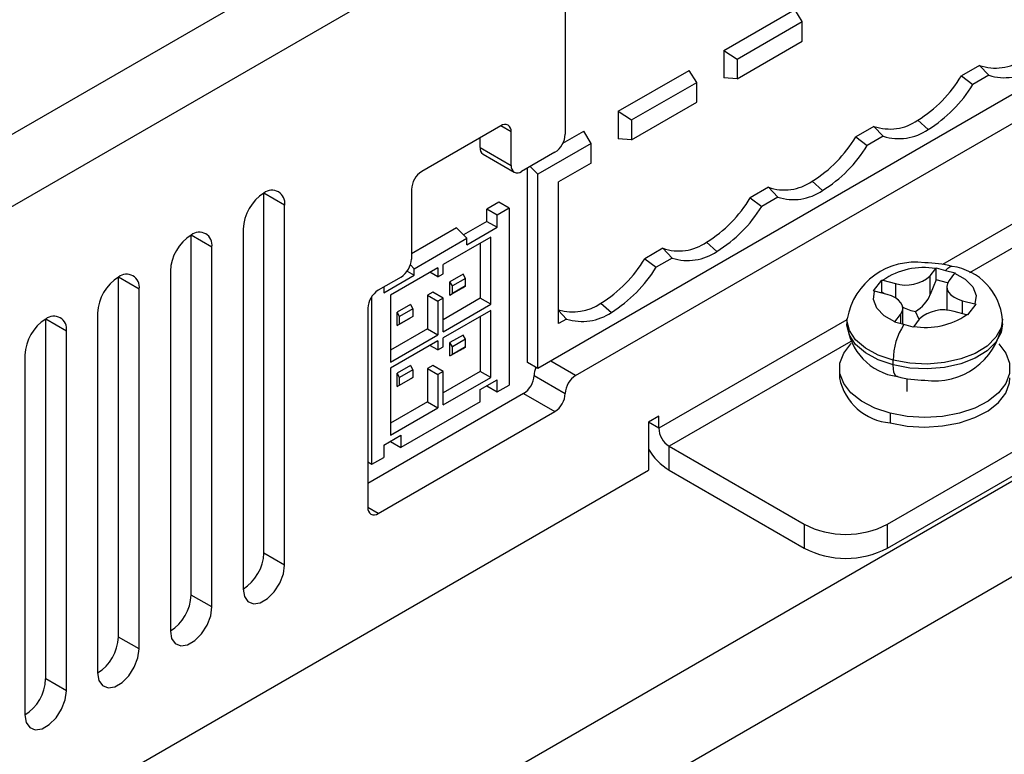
# Model space of a CAD drawing. Header units: millimetres. Extents: x 0 to 559, y 0 to 432.
# Tile 26 of 37: x 461 to 494, y 262 to 287. Entities that reach past the tile are written whole.
import ezdxf

# ---------------------------------------------------------------- set-up
doc = ezdxf.new("R2010")
doc.units = ezdxf.units.MM
doc.header["$LTSCALE"] = 2

msp = doc.modelspace()

# ---------------------------------------------------------------- linework, layer by layer
for p, q in [((519.852, 317.191), (455.152, 279.84)), ((455.93, 277.84), (520.913, 315.354)), ((508.765, 292.5), (478.614, 275.094)), ((479.901, 274.857), (509.458, 291.92)), ((479.547, 287.309), (479.547, 283.063)), ((484.944, 285.919), (487.359, 287.313)), ((487.612, 286.902), (487.359, 287.313)), ((485.399, 285.625), (487.612, 286.902)), ((487.612, 286.229), (487.612, 286.902)), ((485.399, 284.951), (487.612, 286.229)), ((484.944, 285.919), (484.944, 284.988)), ((484.944, 285.919), (485.399, 285.625)), ((485.399, 285.625), (485.399, 284.951)), ((481.352, 283.846), (483.767, 285.239)), ((484.02, 284.829), (483.767, 285.239)), ((493.644, 285.407), (493.027, 285.051)), ((493.644, 285.407), (493.962, 285.073)), ((481.806, 283.551), (484.02, 284.829)), ((484.02, 284.155), (484.02, 284.829)), ((485.399, 284.951), (484.944, 284.988)), ((493.027, 285.051), (493.416, 284.758)), ((493.962, 285.073), (493.416, 284.758)), ((481.806, 282.877), (484.02, 284.155)), ((481.352, 283.846), (481.352, 282.914)), ((481.352, 283.846), (481.806, 283.551)), ((481.806, 283.551), (481.806, 282.877)), ((491.54, 283.539), (491.893, 283.225)), ((477.355, 283.349), (474.668, 281.798)), ((477.709, 283.145), (477.355, 283.349)), ((477.709, 282.002), (477.709, 283.145)), ((479.466, 282.757), (480.175, 283.166)), ((480.428, 282.755), (480.175, 283.166)), ((490.052, 283.333), (489.435, 282.977)), ((490.052, 283.333), (490.37, 282.999)), ((476.648, 282.614), (476.648, 282.941)), ((480.428, 282.755), (478.614, 281.708)), ((480.428, 282.081), (480.428, 282.755)), ((481.806, 282.877), (481.352, 282.914)), ((489.435, 282.977), (489.824, 282.684)), ((490.37, 282.999), (489.824, 282.684)), ((476.648, 282.614), (477.709, 282.002)), ((479.194, 282.451), (478.062, 281.798)), ((476.752, 282.385), (477.812, 281.773)), ((480.428, 282.081), (479.321, 281.442)), ((478.26, 275.298), (478.26, 281.912)), ((478.354, 281.967), (478.614, 281.708)), ((478.614, 275.094), (478.614, 281.708)), ((479.321, 276.621), (479.321, 281.442)), ((487.948, 281.465), (488.301, 281.152)), ((474.315, 281.186), (474.315, 278.818)), ((486.46, 281.26), (485.843, 280.904)), ((486.46, 281.26), (486.778, 280.926)), ((470.001, 280.655), (469.294, 281.064)), ((469.294, 268.816), (469.294, 281.064)), ((477.286, 280.75), (476.882, 280.517)), ((477.639, 280.546), (477.286, 280.75)), ((485.843, 280.904), (486.232, 280.611)), ((486.778, 280.926), (486.232, 280.611)), ((470.001, 268.407), (470.001, 280.655)), ((476.882, 280.102), (476.882, 280.517)), ((477.235, 280.313), (476.882, 280.517)), ((477.639, 280.546), (477.235, 280.313)), ((477.639, 280.546), (477.639, 274.531)), ((495.457, 280.408), (492.386, 278.635)), ((476.882, 280.102), (476.087, 279.643)), ((476.882, 280.102), (477.235, 279.898)), ((477.235, 279.898), (477.235, 280.313)), ((468.587, 279.839), (468.587, 267.591)), ((475.849, 279.88), (474.315, 278.994)), ((475.849, 279.88), (476.203, 279.527)), ((476.203, 279.302), (477.235, 279.898)), ((495.811, 279.796), (493.306, 278.35)), ((467.526, 279.227), (466.819, 279.635)), ((466.819, 267.387), (466.819, 279.635)), ((474.067, 259.324), (509.069, 279.53)), ((474.407, 278.491), (476.203, 279.527)), ((477.011, 279.561), (475.394, 278.628)), ((476.203, 279.302), (476.203, 279.527)), ((477.011, 277.28), (477.011, 279.561)), ((467.526, 266.979), (467.526, 279.227)), ((476.657, 279.357), (476.657, 277.484)), ((482.868, 279.186), (482.251, 278.83)), ((482.868, 279.186), (483.186, 278.852)), ((484.356, 279.392), (484.709, 279.078)), ((482.251, 278.83), (482.64, 278.537)), ((483.186, 278.852), (482.64, 278.537)), ((466.112, 278.41), (466.112, 266.162)), ((475.215, 278.524), (473.598, 277.591)), ((474.168, 278.403), (474.407, 278.265)), ((474.407, 278.491), (474.279, 278.618)), ((474.407, 278.265), (474.407, 278.491)), ((475.215, 278.524), (475.215, 278.213)), ((475.394, 278.317), (475.394, 278.628)), ((491.967, 278.252), (492.156, 278.497)), ((492.156, 278.497), (492.17, 278.515)), ((492.17, 278.515), (492.49, 278.434)), ((492.17, 278.107), (492.17, 278.515)), ((492.49, 278.434), (492.81, 278.351)), ((465.052, 277.798), (464.344, 278.206)), ((464.344, 265.958), (464.344, 278.206)), ((473.961, 278.206), (473.183, 277.756)), ((473.374, 277.669), (474.407, 278.265)), ((475.215, 278.213), (474.945, 278.369)), ((475.215, 278.213), (475.394, 278.317)), ((476.074, 278.307), (475.625, 278.048)), ((476.158, 278.161), (475.709, 277.902)), ((476.158, 278.161), (476.074, 278.307)), ((476.158, 277.902), (476.158, 278.161)), ((490.039, 277.735), (490.323, 278.104)), ((490.323, 278.104), (490.355, 278.097)), ((490.323, 277.697), (490.323, 278.104)), ((490.355, 278.097), (490.78, 277.988)), ((491.967, 277.61), (491.967, 278.252)), ((492.17, 278.107), (491.967, 277.61)), ((492.559, 278.008), (492.17, 278.107)), ((492.796, 278.333), (492.607, 278.088)), ((492.81, 278.351), (492.796, 278.333)), ((465.052, 265.55), (465.052, 277.798)), ((473.374, 277.866), (473.374, 277.669)), ((475.625, 277.594), (475.625, 278.048)), ((475.709, 277.902), (475.625, 278.048)), ((475.625, 277.594), (476.074, 277.853)), ((475.709, 277.643), (475.709, 277.902)), ((476.158, 277.902), (475.709, 277.643)), ((476.074, 277.853), (476.158, 277.902)), ((490.071, 277.727), (490.039, 277.735)), ((490.496, 277.618), (490.071, 277.727)), ((490.78, 277.988), (490.78, 277.503)), ((492.53, 277.877), (492.53, 277.073)), ((472.97, 271.836), (472.97, 277.55)), ((473.598, 277.591), (473.598, 275.31)), ((475.041, 277.691), (474.861, 277.588)), ((474.861, 277.588), (474.861, 276.447)), ((474.861, 277.588), (475.215, 277.383)), ((475.394, 277.487), (475.041, 277.691)), ((475.394, 277.487), (475.215, 277.383)), ((475.394, 276.346), (475.394, 277.487)), ((476.657, 277.484), (475.394, 276.755)), ((475.625, 277.594), (475.709, 277.643)), ((477.011, 277.28), (476.657, 277.484)), ((490.323, 277.697), (490.301, 277.668)), ((490.389, 277.646), (490.323, 277.697)), ((493.065, 277.402), (493.489, 277.293)), ((493.065, 276.96), (493.065, 277.402)), ((472.83, 277.144), (472.83, 270.367)), ((474.277, 277.27), (473.828, 277.011)), ((474.362, 277.124), (473.913, 276.865)), ((474.277, 277.27), (474.362, 277.124)), ((474.362, 277.124), (474.362, 276.865)), ((475.215, 277.383), (475.215, 276.243)), ((475.394, 276.346), (477.011, 277.28)), ((477.011, 277.072), (475.394, 276.139)), ((477.011, 274.791), (477.011, 277.072)), ((479.321, 277.065), (479.594, 276.778)), ((480.763, 277.318), (481.117, 277.004)), ((491.031, 276.597), (491.031, 277.143)), ((493.522, 277.285), (493.238, 276.915)), ((493.489, 277.293), (493.522, 277.285)), ((462.577, 276.369), (461.87, 276.778)), ((461.87, 264.529), (461.87, 276.778)), ((463.637, 276.982), (463.637, 264.734)), ((473.828, 276.557), (473.828, 277.011)), ((473.913, 276.865), (473.828, 277.011)), ((473.828, 276.557), (474.277, 276.816)), ((473.913, 276.606), (473.913, 276.865)), ((474.362, 276.865), (473.913, 276.606)), ((474.362, 276.865), (474.277, 276.816)), ((476.657, 276.868), (476.657, 274.995)), ((479.594, 276.778), (479.321, 276.621)), ((489.13, 276.756), (482.729, 273.06)), ((489.13, 276.775), (489.13, 276.612)), ((490.765, 276.688), (490.953, 276.933)), ((490.953, 276.933), (490.953, 276.617)), ((491.593, 276.769), (491.404, 276.524)), ((491.585, 276.758), (491.468, 277.039)), ((493.205, 276.924), (492.781, 277.033)), ((493.238, 276.915), (493.205, 276.924)), ((494.43, 276.612), (494.43, 276.775)), ((474.861, 276.447), (473.598, 275.718)), ((473.828, 276.557), (473.913, 276.606)), ((474.861, 276.447), (475.215, 276.243)), ((490.75, 276.668), (490.765, 276.688)), ((491.07, 276.587), (490.75, 276.668)), ((491.39, 276.504), (491.07, 276.587)), ((491.404, 276.524), (491.39, 276.504)), ((462.577, 264.121), (462.577, 276.369)), ((473.598, 275.31), (475.215, 276.243)), ((509.069, 276.264), (474.067, 256.058)), ((475.394, 275.828), (475.394, 276.139)), ((476.074, 276.233), (475.625, 275.974)), ((476.158, 276.087), (475.709, 275.828)), ((476.158, 276.087), (476.074, 276.233)), ((476.158, 275.828), (476.158, 276.087)), ((475.215, 276.035), (473.598, 275.102)), ((475.215, 275.724), (474.945, 275.88)), ((475.215, 276.035), (475.215, 275.724)), ((475.215, 275.724), (475.394, 275.828)), ((475.625, 275.52), (475.625, 275.974)), ((475.709, 275.828), (475.625, 275.974)), ((475.625, 275.52), (476.074, 275.779)), ((475.709, 275.569), (475.709, 275.828)), ((476.158, 275.828), (475.709, 275.569)), ((476.074, 275.779), (476.158, 275.828)), ((489.264, 276.017), (483.083, 272.448)), ((461.162, 275.553), (461.162, 263.305)), ((475.625, 275.52), (475.709, 275.569)), ((490.507, 269.795), (500.407, 275.51)), ((473.598, 275.102), (473.598, 272.821)), ((474.277, 275.196), (473.828, 274.937)), ((474.362, 275.05), (473.913, 274.791)), ((474.277, 275.196), (474.362, 275.05)), ((474.362, 275.05), (474.362, 274.791)), ((475.041, 275.202), (474.861, 275.099)), ((474.861, 275.099), (474.861, 273.958)), ((474.861, 275.099), (475.215, 274.895)), ((475.394, 274.998), (475.041, 275.202)), ((478.614, 275.094), (478.26, 275.298)), ((479.901, 274.857), (479.052, 275.347)), ((488.88, 275.101), (488.88, 274.775)), ((490.705, 275.214), (490.705, 275.377)), ((473.828, 274.483), (473.828, 274.937)), ((473.913, 274.791), (473.828, 274.937)), ((473.828, 274.483), (474.277, 274.742)), ((473.913, 274.532), (473.913, 274.791)), ((473.913, 274.532), (474.362, 274.791)), ((474.362, 274.791), (474.277, 274.742)), ((475.394, 274.998), (475.215, 274.895)), ((475.215, 274.895), (475.215, 273.754)), ((475.394, 273.858), (475.394, 274.998)), ((476.657, 274.995), (475.394, 274.266)), ((475.394, 273.858), (477.011, 274.791)), ((476.652, 274.376), (477.235, 274.713)), ((477.011, 274.791), (476.657, 274.995)), ((477.235, 274.298), (477.235, 274.713)), ((478.487, 274.857), (479.547, 274.245)), ((491.172, 274.753), (491.172, 274.31)), ((473.828, 274.483), (473.913, 274.532)), ((476.652, 273.961), (476.652, 274.376)), ((476.882, 274.502), (476.882, 274.509)), ((476.882, 274.502), (477.235, 274.298)), ((477.235, 274.298), (477.639, 274.531)), ((490.507, 268.978), (500.407, 274.693)), ((478.133, 274.245), (472.83, 271.183)), ((478.133, 274.245), (479.194, 273.632)), ((474.861, 273.958), (473.598, 273.229)), ((473.598, 272.821), (475.215, 273.754)), ((476.652, 273.961), (473.958, 272.406)), ((474.861, 273.958), (475.215, 273.754)), ((473.183, 270.163), (479.194, 273.632)), ((482.729, 273.469), (482.376, 273.265)), ((482.729, 273.06), (482.729, 273.469)), ((490.604, 273.571), (490.604, 273.245)), ((482.376, 273.265), (482.376, 271.632)), ((482.729, 273.06), (482.376, 273.265)), ((473.374, 272.484), (473.958, 272.821)), ((473.958, 272.821), (473.958, 272.406)), ((473.374, 272.484), (473.374, 272.069)), ((473.604, 272.617), (473.604, 272.61)), ((473.604, 272.61), (473.958, 272.406)), ((483.083, 272.448), (487.679, 269.795)), ((483.083, 271.632), (483.083, 272.448)), ((472.97, 271.836), (473.374, 272.069)), ((472.83, 271.916), (472.97, 271.836)), ((455.93, 256.365), (482.376, 271.632)), ((483.083, 271.632), (487.679, 268.978)), ((473.183, 270.163), (472.83, 270.367)), ((487.679, 269.795), (487.679, 268.978)), ((490.507, 268.978), (490.507, 269.795)), ((470.001, 268.407), (469.294, 268.816)), ((467.526, 266.979), (466.819, 267.387)), ((465.052, 265.55), (464.344, 265.958)), ((462.577, 264.121), (461.87, 264.529))]:
    msp.add_line(p, q)
at = {"flags": 128}
for points in [[(492.49, 278.434), (492.561, 278.512), (492.63, 278.559), (492.693, 278.574), (492.713, 278.571)], [(492.607, 278.088), (492.552, 277.991), (492.53, 277.89), (492.543, 277.789), (492.59, 277.69), (492.669, 277.599), (492.778, 277.519), (492.911, 277.452), (493.065, 277.402)], [(492.796, 278.333), (493.156, 278.134), (493.413, 277.873), (493.526, 277.58), (493.489, 277.293)], [(490.765, 276.688), (490.404, 276.886), (490.147, 277.147), (490.034, 277.44), (490.071, 277.727)], [(490.953, 276.933), (491.009, 277.029), (491.03, 277.13), (491.017, 277.232), (490.97, 277.33), (490.891, 277.421), (490.783, 277.502), (490.649, 277.568), (490.496, 277.618)], [(490.705, 275.377), (490.193, 275.55), (489.761, 275.785), (489.429, 276.069), (489.216, 276.389), (489.131, 276.728), (489.13, 276.782)], [(494.43, 276.769), (494.381, 276.481), (494.202, 276.155), (493.902, 275.859), (493.496, 275.61), (493.003, 275.418), (492.45, 275.295), (491.862, 275.246), (491.271, 275.274), (490.705, 275.377)], [(490.705, 275.214), (490.193, 275.387), (489.761, 275.622), (489.429, 275.906), (489.216, 276.226), (489.131, 276.565), (489.13, 276.612)], [(494.43, 276.612), (494.381, 276.318), (494.202, 275.991), (493.902, 275.696), (493.496, 275.446), (493.003, 275.255), (492.45, 275.132), (491.862, 275.083), (491.271, 275.111), (490.705, 275.214)], [(490.604, 273.571), (490.078, 273.746), (489.627, 273.98), (489.27, 274.263), (489.023, 274.582), (488.896, 274.925), (488.896, 275.275), (489.021, 275.617), (489.267, 275.937), (489.275, 275.945)], [(494.3, 275.93), (494.537, 275.621), (494.664, 275.278), (494.665, 274.928), (494.539, 274.586), (494.293, 274.266), (493.937, 273.983), (493.487, 273.748), (492.963, 273.573), (492.386, 273.464), (491.783, 273.427), (491.18, 273.464), (490.604, 273.571)], [(490.848, 274.817), (490.812, 274.833), (490.767, 274.886), (490.733, 274.969), (490.712, 275.08), (490.705, 275.214)], [(490.604, 273.245), (491.18, 273.137), (491.783, 273.101), (492.386, 273.138), (492.963, 273.246), (493.487, 273.422), (493.937, 273.656), (494.293, 273.939), (494.539, 274.259), (494.665, 274.602), (494.68, 274.775)], [(468.587, 267.591), (468.63, 267.336), (468.752, 267.162), (468.941, 267.088), (469.171, 267.124), (469.417, 267.266), (469.648, 267.496), (469.836, 267.787), (469.959, 268.103), (470.001, 268.407)], [(466.112, 266.162), (466.155, 265.908), (466.278, 265.733), (466.466, 265.659), (466.696, 265.695), (466.942, 265.837), (467.173, 266.067), (467.361, 266.358), (467.484, 266.675), (467.526, 266.979)], [(463.637, 264.734), (463.68, 264.479), (463.803, 264.304), (463.991, 264.231), (464.222, 264.267), (464.467, 264.409), (464.698, 264.639), (464.886, 264.93), (465.009, 265.246), (465.052, 265.55)], [(461.162, 263.305), (461.205, 263.05), (461.328, 262.875), (461.516, 262.802), (461.747, 262.838), (461.992, 262.98), (462.223, 263.21), (462.411, 263.501), (462.534, 263.817), (462.577, 264.121)]]:
    msp.add_lwpolyline(points, dxfattribs=at)
for centre, radius, start, end in [((494.186, 286.974), 1.658, 250.9394, 304.7925), ((494.493, 286.738), 1.748, 252.3046, 304.5797), ((489.181, 287.347), 4.479, 301.7709, 329.1622), ((489.452, 287.175), 4.643, 301.721, 328.6307), ((490.594, 284.901), 1.658, 250.9394, 304.7925), ((477.493, 283.18), 0.218, 350.786, 129.2033), ((490.901, 284.664), 1.748, 252.3046, 304.5797), ((478.78, 283.098), 0.768, 302.6055, 357.3945), ((485.589, 285.273), 4.479, 301.7709, 329.1622), ((476.893, 282.587), 0.246, 173.7012, 234.9867), ((485.86, 285.101), 4.643, 301.721, 328.6307), ((475.082, 281.151), 0.768, 122.6055, 177.3945), ((477.924, 281.967), 0.218, 170.786, 309.2033), ((487.002, 282.827), 1.658, 250.9394, 304.7925), ((469.57, 280.725), 0.437, 350.786, 129.2033), ((487.309, 282.591), 1.748, 252.3046, 304.5797), ((470.122, 279.769), 1.537, 122.6055, 177.3945), ((481.997, 283.2), 4.479, 301.7709, 329.1622), ((482.268, 283.028), 4.643, 301.721, 328.6307), ((467.095, 279.297), 0.437, 350.786, 129.2033), ((467.647, 278.341), 1.537, 122.6055, 177.3945), ((483.409, 280.753), 1.658, 250.9394, 304.7925), ((483.717, 280.517), 1.748, 252.3046, 304.5797), ((473.547, 278.853), 0.768, 302.6055, 357.3945), ((478.405, 281.126), 4.479, 301.7709, 329.1622), ((478.676, 280.954), 4.643, 301.721, 328.6307), ((491.443, 276.369), 2.341, 81.7185, 169.7248), ((491.756, 276.045), 2.485, 80.7414, 124.3294), ((491.826, 275.316), 3.37, 74.7644, 90.7847), ((492.444, 276.603), 1.983, 4.6719, 82.2497), ((465.173, 276.912), 1.537, 122.6055, 177.3945), ((464.62, 277.868), 0.437, 350.786, 129.2033), ((491.145, 279.147), 1.216, 252.5018, 312.569), ((473.597, 277.109), 0.768, 122.6055, 177.3945), ((479.809, 278.701), 1.68, 253.0926, 304.6028), ((492.415, 275.874), 1.216, 72.5018, 132.569), ((462.698, 275.483), 1.537, 122.6055, 177.3945), ((462.146, 276.439), 0.437, 350.786, 129.2033), ((480.125, 278.443), 1.748, 252.3046, 304.5797), ((491.804, 278.976), 2.485, 260.7414, 304.3294), ((491.116, 276.785), 1.983, 184.6719, 262.2497), ((492.957, 275.357), 2.252, 146.9097, 179.4998), ((492.117, 277.018), 2.341, 261.7185, 349.7248), ((479.181, 274.836), 0.695, 154.9985, 178.3006), ((477.719, 274.892), 0.768, 302.6055, 357.3945), ((480.315, 274.21), 0.768, 122.6055, 177.3945), ((490.755, 275.151), 1.912, 191.3419, 265.4573), ((491.734, 278.071), 3.37, 254.7644, 270.7847), ((478.78, 274.28), 0.768, 302.6055, 357.3945), ((483.497, 273.095), 0.768, 182.6055, 237.3945), ((484.213, 273.448), 2.139, 210.8365, 238.1207), ((473.045, 270.332), 0.218, 170.786, 309.2033), ((489.093, 272.524), 3.074, 242.6097, 297.3903), ((467.78, 268.873), 1.515, 302.1833, 357.8167), ((489.093, 271.708), 3.074, 242.6097, 297.3903), ((465.305, 267.445), 1.515, 302.1833, 357.8167), ((462.83, 266.016), 1.515, 302.1833, 357.8167), ((460.355, 264.587), 1.515, 302.1833, 357.8167)]:
    msp.add_arc(centre, radius, start, end)
for major_axis, ratio, start_param, end_param in [((0.66, 0.739), 0.82803, 4.33181, 5.117208), ((0.823, -0.63), 0.577892, 4.998085, 5.496603)]:
    msp.add_ellipse((491.145, 277.821), major_axis=major_axis, ratio=ratio, start_param=start_param, end_param=end_param)

doc.saveas('drawing.dxf')
